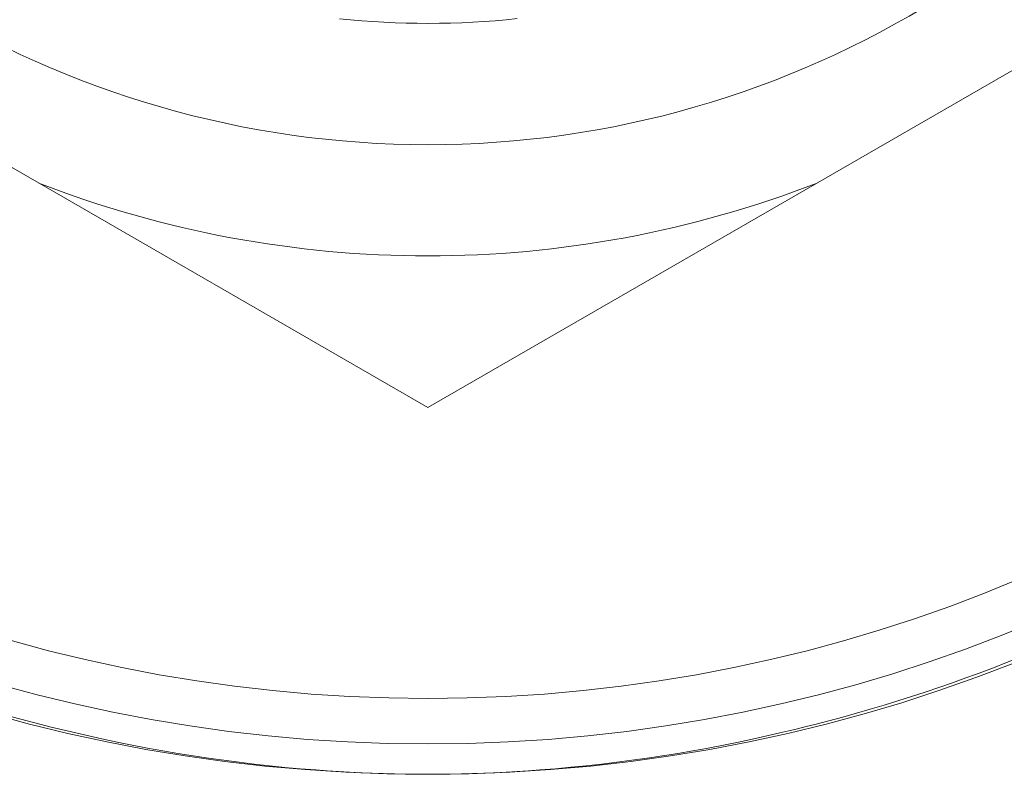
# Model space of a CAD drawing. Header units: millimetres. Extents: x 3925 to 5043, y -86 to 778.
# Tile 71 of 256: x 4293.46 to 4295.08, y -9.29 to -8.04. Entities that reach past the tile are written whole.
import ezdxf

# ---------------------------------------------------------------- set-up
doc = ezdxf.new("R2010")
doc.units = ezdxf.units.MM
doc.header["$LTSCALE"] = 46.255
for name, color, linetype in [('61-8RRB5G101DXF_CONTINUOUS_LINE', 7, 'CONTINUOUS'), ('BNC_75_-BLR-DXF_CONTINUOUS_LINE', 7, 'CONTINUOUS'), ('H30K-IO-LABEDXF_CONTINUOUS_LINE', 7, 'CONTINUOUS'), ('H30K-REAR-CODXF_CONTINUOUS_LINE', 7, 'CONTINUOUS'), ('LABEL-IO-H30DXF_CONTINUOUS_LINE', 7, 'CONTINUOUS')]:
    doc.layers.add(name, color=color, linetype=linetype)

msp = doc.modelspace()

# ---------------------------------------------------------------- linework, layer by layer
at = {"layer": '61-8RRB5G101DXF_CONTINUOUS_LINE', "color": 7, "linetype": 'Continuous', "lineweight": 0}
for p, q in [((4292.3838, -7.6718), (4294.1338, -8.6821)), ((4294.1338, -8.6821), (4295.8838, -7.6718))]:
    msp.add_line(p, q, dxfattribs=at)
msp.add_arc((4294.1338, -6.6614), 1.7707, 248.7749, 291.2251, dxfattribs=at)
at = {"layer": 'BNC_75_-BLR-DXF_CONTINUOUS_LINE', "color": 7, "linetype": 'Continuous', "lineweight": 0}
for radius, start, end in [(1.5875, 206.1507, 333.8493), (1.3875, 263.9832, 276.0848)]:
    msp.add_arc((4294.1338, -6.6614), radius, start, end, dxfattribs=at)
at = {"layer": 'H30K-IO-LABEDXF_CONTINUOUS_LINE', "color": 7, "linetype": 'Continuous', "lineweight": 0}
for p, q in [((4293.9495, -9.2793), (4293.9235, -9.2772)), ((4294.3443, -9.2772), (4294.3181, -9.2793))]:
    msp.add_line(p, q, dxfattribs=at)
for points in [[(4295.163, -9.0713), (4295.1472, -9.0779), (4295.1315, -9.0845), (4295.1156, -9.0909), (4295.0998, -9.0973), (4295.0839, -9.1035), (4295.068, -9.1097), (4295.0521, -9.1157), (4295.0361, -9.1217), (4295.0201, -9.1275)], [(4293.4966, -9.2043), (4293.4737, -9.1983), (4293.4508, -9.1921), (4293.428, -9.1857), (4293.4052, -9.1792), (4293.3825, -9.1724), (4293.3598, -9.1654), (4293.3371, -9.1582), (4293.3145, -9.1508), (4293.292, -9.1431), (4293.2695, -9.1353), (4293.2471, -9.1273)], [(4295.0201, -9.1275), (4294.9977, -9.1355), (4294.9753, -9.1432), (4294.9529, -9.1508), (4294.9304, -9.1582), (4294.9078, -9.1654), (4294.8852, -9.1723), (4294.8625, -9.1791), (4294.8398, -9.1857), (4294.8171, -9.1921), (4294.7943, -9.1982), (4294.7714, -9.2042)], [(4293.5968, -9.228), (4293.5825, -9.2248), (4293.5681, -9.2216), (4293.5538, -9.2183), (4293.5395, -9.2149), (4293.5252, -9.2115), (4293.5109, -9.2079), (4293.4966, -9.2043)], [(4294.7714, -9.2042), (4294.7571, -9.2078), (4294.7427, -9.2114), (4294.7283, -9.2149), (4294.7138, -9.2183), (4294.6994, -9.2216), (4294.685, -9.2249), (4294.6705, -9.228)], [(4293.9235, -9.2772), (4293.8983, -9.275), (4293.8731, -9.2724), (4293.8479, -9.2696), (4293.8228, -9.2666), (4293.7976, -9.2633), (4293.7724, -9.2597), (4293.7473, -9.256), (4293.7222, -9.2519), (4293.697, -9.2476), (4293.672, -9.2431), (4293.6469, -9.2383), (4293.6219, -9.2333), (4293.5968, -9.228)], [(4294.6705, -9.228), (4294.6455, -9.2333), (4294.6205, -9.2383), (4294.5955, -9.2431), (4294.5704, -9.2476), (4294.5454, -9.2519), (4294.5203, -9.256), (4294.4952, -9.2597), (4294.47, -9.2633), (4294.4449, -9.2666), (4294.4198, -9.2696), (4294.3946, -9.2724), (4294.3695, -9.2749), (4294.3443, -9.2772)], [(4294.1338, -9.2863), (4294.1154, -9.2862), (4294.097, -9.286), (4294.0786, -9.2857), (4294.0602, -9.2852), (4294.0418, -9.2846), (4294.0233, -9.2838), (4294.0049, -9.2829), (4293.9864, -9.2818), (4293.968, -9.2807), (4293.9495, -9.2793)], [(4294.3181, -9.2793), (4294.2996, -9.2807), (4294.2811, -9.2818), (4294.2627, -9.2829), (4294.2443, -9.2838), (4294.2258, -9.2846), (4294.2074, -9.2852), (4294.189, -9.2857), (4294.1706, -9.286), (4294.1522, -9.2862), (4294.1338, -9.2863)]]:
    msp.add_lwpolyline(points, dxfattribs=at)
at = {"layer": 'H30K-REAR-CODXF_CONTINUOUS_LINE', "color": 7, "linetype": 'Continuous', "lineweight": 0}
for radius in [2.575, 2.5]:
    msp.add_circle((4294.1338, -6.6614), radius, dxfattribs=at)
at = {"layer": 'LABEL-IO-H30DXF_CONTINUOUS_LINE', "color": 7, "linetype": 'Continuous', "lineweight": 0}
msp.add_circle((4294.1338, -6.6614), 2.625, dxfattribs=at)

doc.saveas('drawing.dxf')
